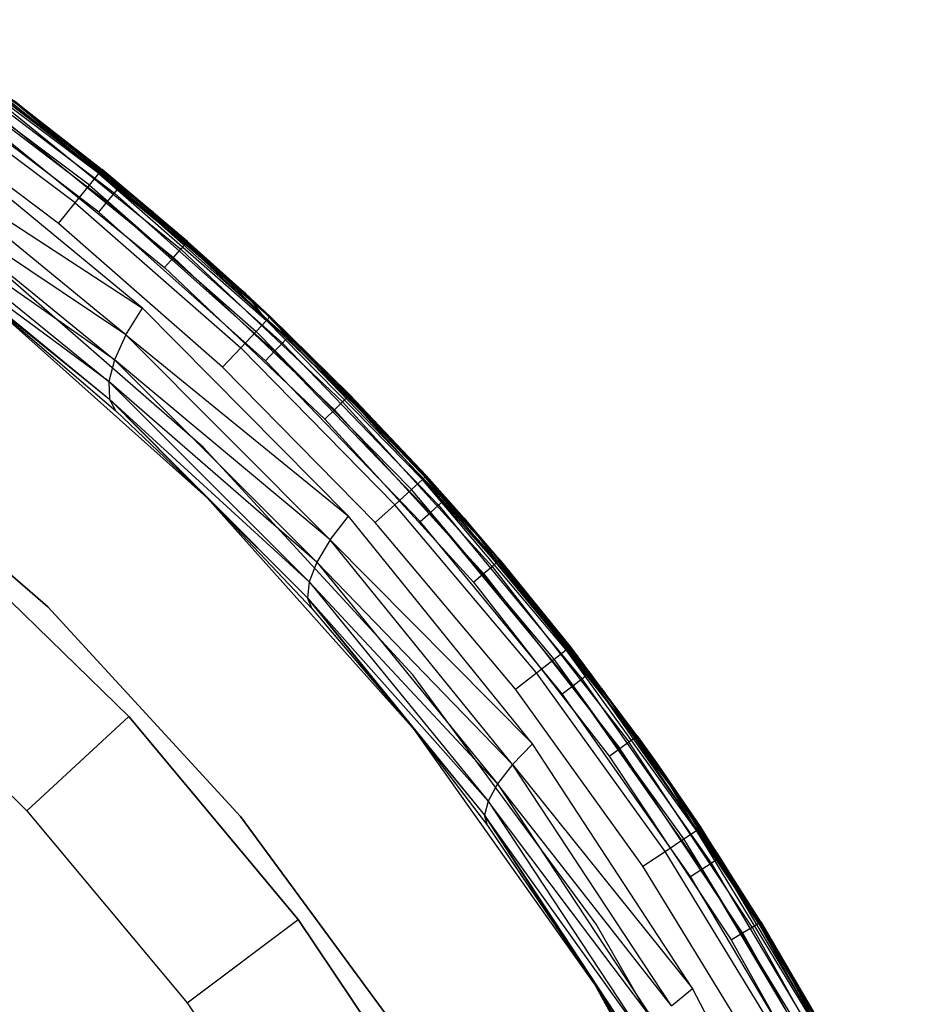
# Model space of a CAD drawing. Extents: x -4.25 to 4.25, y -4.25 to 4.25.
# Tile 34 of 34: x 2.56 to 3.85, y 2.1 to 3.52. Entities that reach past the tile are written whole.
import ezdxf

# ---------------------------------------------------------------- set-up
doc = ezdxf.new("R2010")
doc.units = 0
doc.header["$LTSCALE"] = 2.54
doc.layers.get('0').update_dxf_attribs({"color": 13, "linetype": 'CONTINUOUS'})

# ---------------------------------------------------------------- blocks, each defined once
blk = doc.blocks.new('VIS_Z_O_ENIE_2_STL_2')
at = {"color": 0}
for p, q in [((2.572, 3.3834, -10.9732), (2.385, 3.5177, -10.8699)), ((2.572, 3.3834, -10.9732), (2.385, 3.5177, -10.8699)), ((2.6723, 3.2958, -2.4617), (2.4154, 3.4885, -2.4617)), ((2.6723, 3.2958, -2.4617), (2.4154, 3.4885, -2.4617)), ((2.6587, 3.279, -2.4293), (2.4031, 3.4707, -2.4293)), ((2.6587, 3.279, -2.4293), (2.4031, 3.4707, -2.4293)), ((2.4367, 3.4642, -6.0146), (2.6947, 3.2675, -6.0146)), ((2.4367, 3.4642, -6.0146), (2.6947, 3.2675, -6.0146)), ((2.572, 3.3834, -6.05), (2.4429, 3.4731, -6.0309)), ((2.4429, 3.4731, -6.0309), (2.7016, 3.2759, -6.0309)), ((2.572, 3.3834, -6.05), (2.4429, 3.4731, -6.0309)), ((2.4429, 3.4731, -6.0309), (2.7016, 3.2759, -6.0309)), ((2.4451, 3.4762, -6.05), (2.572, 3.3834, -10.9732)), ((2.4451, 3.4762, -6.05), (2.572, 3.3834, -10.9732)), ((2.4451, 3.4762, -6.05), (2.572, 3.3834, -6.05)), ((2.4451, 3.4762, -6.05), (2.572, 3.3834, -6.05)), ((2.4625, 3.4639, -6), (2.8056, 3.1923, -6)), ((2.8056, 3.1923, -5.3), (2.4625, 3.4639, -5.3)), ((2.4625, 3.4639, -6), (2.8056, 3.1923, -6)), ((2.8056, 3.1923, -5.3), (2.4625, 3.4639, -5.3)), ((2.4273, 3.451, -6.0038), (2.6844, 3.255, -6.0038)), ((2.4273, 3.451, -6.0038), (2.6844, 3.255, -6.0038)), ((2.6383, 3.2538, -2.4076), (2.3846, 3.444, -2.4076)), ((2.6383, 3.2538, -2.4076), (2.3846, 3.444, -2.4076)), ((2.6722, 3.2403, -6), (2.4163, 3.4353, -6)), ((2.6722, 3.2403, -6), (2.4163, 3.4353, -6)), ((2.6142, 3.2241, -2.4), (2.3628, 3.4125, -2.4)), ((2.6142, 3.2241, -2.4), (2.3628, 3.4125, -2.4)), ((2.535, 3.4121, -2.5), (2.6771, 3.3017, -2.5)), ((2.6723, 3.2958, -2.4617), (2.535, 3.4121, -2.5)), ((2.6723, 3.2958, -2.4617), (2.535, 3.4121, -2.5)), ((2.535, 3.4121, -2.5), (2.6771, 3.3017, -2.5)), ((2.548, 3.3976, -5.2691), (2.7977, 3.1952, -5.2691)), ((2.548, 3.3976, -5.2691), (2.7977, 3.1952, -5.2691)), ((2.8002, 3.1981, -5.25), (2.5503, 3.4007, -5.25)), ((2.5503, 3.4007, -5.25), (2.6771, 3.3017, -2.5)), ((2.5503, 3.4007, -5.25), (2.6771, 3.3017, -2.5)), ((2.8002, 3.1981, -5.25), (2.5503, 3.4007, -5.25)), ((2.5415, 3.389, -5.2854), (2.7905, 3.187, -5.2854)), ((2.5415, 3.389, -5.2854), (2.7905, 3.187, -5.2854)), ((2.572, 3.3834, -6.05), (2.572, 3.3834, -10.9732)), ((2.572, 3.3834, -6.05), (2.572, 3.3834, -10.9732)), ((2.572, 3.3834, -6.05), (2.7514, 3.2392, -11.0724)), ((2.7514, 3.2392, -11.0724), (2.572, 3.3834, -10.9732)), ((2.572, 3.3834, -6.05), (2.7514, 3.2392, -11.0724)), ((2.572, 3.3834, -6.05), (2.704, 3.2788, -6.05)), ((2.7514, 3.2392, -11.0724), (2.572, 3.3834, -10.9732)), ((2.572, 3.3834, -6.05), (2.704, 3.2788, -6.05)), ((2.572, 3.3834, -6.05), (2.7016, 3.2759, -6.0309)), ((2.572, 3.3834, -6.05), (2.7016, 3.2759, -6.0309)), ((2.7351, 3.1017, -11.0634), (2.4093, 3.3704, -10.8833)), ((2.7351, 3.1017, -11.0634), (2.4093, 3.3704, -10.8833)), ((2.5318, 3.376, -5.2962), (2.7798, 3.1748, -5.2962)), ((2.5318, 3.376, -5.2962), (2.7798, 3.1748, -5.2962)), ((2.5203, 3.3607, -5.3), (2.7672, 3.1604, -5.3)), ((2.5203, 3.3607, -5.3), (2.7672, 3.1604, -5.3)), ((2.7113, 3.0634, -11.0433), (2.3883, 3.328, -10.8643)), ((2.3883, 3.328, -10.8643), (2.7351, 3.1017, -11.0634)), ((2.3883, 3.328, -10.8643), (2.7351, 3.1017, -11.0634)), ((2.7113, 3.0634, -11.0433), (2.3883, 3.328, -10.8643)), ((2.6587, 3.279, -2.4293), (2.6723, 3.2958, -2.4617)), ((2.6587, 3.279, -2.4293), (2.6723, 3.2958, -2.4617)), ((2.6771, 3.3017, -2.5), (2.6723, 3.2958, -2.4617)), ((2.6771, 3.3017, -2.5), (2.6723, 3.2958, -2.4617)), ((2.6723, 3.2958, -2.4617), (2.8833, 3.1233, -2.5)), ((2.6723, 3.2958, -2.4617), (2.8833, 3.1233, -2.5)), ((2.6723, 3.2958, -2.4617), (2.914, 3.0843, -2.4617)), ((2.6723, 3.2958, -2.4617), (2.914, 3.0843, -2.4617)), ((2.8002, 3.1981, -5.25), (2.6771, 3.3017, -2.5)), ((2.6771, 3.3017, -2.5), (2.8833, 3.1233, -2.5)), ((2.8002, 3.1981, -5.25), (2.6771, 3.3017, -2.5)), ((2.6771, 3.3017, -2.5), (2.8833, 3.1233, -2.5)), ((2.375, 3.2884, -10.8351), (2.6948, 3.0274, -11.0137)), ((2.7113, 3.0634, -11.0433), (2.375, 3.2884, -10.8351)), ((2.7113, 3.0634, -11.0433), (2.375, 3.2884, -10.8351)), ((2.375, 3.2884, -10.8351), (2.6948, 3.0274, -11.0137)), ((2.6383, 3.2538, -2.4076), (2.6587, 3.279, -2.4293)), ((2.6383, 3.2538, -2.4076), (2.6587, 3.279, -2.4293)), ((2.6587, 3.279, -2.4293), (2.8991, 3.0685, -2.4293)), ((2.6587, 3.279, -2.4293), (2.8991, 3.0685, -2.4293)), ((2.704, 3.2788, -6.05), (2.7016, 3.2759, -6.0309)), ((2.704, 3.2788, -6.05), (2.7016, 3.2759, -6.0309)), ((2.704, 3.2788, -6.05), (2.7514, 3.2392, -11.0724)), ((2.704, 3.2788, -6.05), (2.7514, 3.2392, -11.0724)), ((2.704, 3.2788, -6.05), (2.9227, 3.0855, -11.1672)), ((2.704, 3.2788, -6.05), (2.9227, 3.0855, -6.05)), ((2.704, 3.2788, -6.05), (2.9227, 3.0855, -11.1672)), ((2.704, 3.2788, -6.05), (2.9227, 3.0855, -6.05)), ((2.6844, 3.255, -6.0038), (2.6947, 3.2675, -6.0146)), ((2.6844, 3.255, -6.0038), (2.6947, 3.2675, -6.0146)), ((2.6947, 3.2675, -6.0146), (2.7016, 3.2759, -6.0309)), ((2.6947, 3.2675, -6.0146), (2.7016, 3.2759, -6.0309)), ((2.6947, 3.2675, -6.0146), (2.9369, 3.0517, -6.0146)), ((2.6947, 3.2675, -6.0146), (2.9369, 3.0517, -6.0146)), ((2.9227, 3.0855, -6.05), (2.7016, 3.2759, -6.0309)), ((2.7016, 3.2759, -6.0309), (2.9444, 3.0595, -6.0309)), ((2.9227, 3.0855, -6.05), (2.7016, 3.2759, -6.0309)), ((2.7016, 3.2759, -6.0309), (2.9444, 3.0595, -6.0309)), ((2.3702, 3.2541, -10.7977), (2.6867, 2.996, -10.9764)), ((2.6948, 3.0274, -11.0137), (2.3702, 3.2541, -10.7977)), ((2.6948, 3.0274, -11.0137), (2.3702, 3.2541, -10.7977)), ((2.3702, 3.2541, -10.7977), (2.6867, 2.996, -10.9764)), ((2.6142, 3.2241, -2.4), (2.6383, 3.2538, -2.4076)), ((2.6142, 3.2241, -2.4), (2.6383, 3.2538, -2.4076)), ((2.6383, 3.2538, -2.4076), (2.8768, 3.0449, -2.4076)), ((2.6383, 3.2538, -2.4076), (2.8768, 3.0449, -2.4076)), ((2.6722, 3.2403, -6), (2.6844, 3.255, -6.0038)), ((2.6722, 3.2403, -6), (2.6844, 3.255, -6.0038)), ((2.6844, 3.255, -6.0038), (2.9257, 3.04, -6.0038)), ((2.6844, 3.255, -6.0038), (2.9257, 3.04, -6.0038)), ((2.9124, 3.0262, -6), (2.6722, 3.2403, -6)), ((2.9124, 3.0262, -6), (2.6722, 3.2403, -6)), ((2.9227, 3.0855, -11.1672), (2.7514, 3.2392, -11.0724)), ((2.9227, 3.0855, -11.1672), (2.7514, 3.2392, -11.0724)), ((2.3742, 3.2273, -10.7545), (2.6875, 2.971, -10.9338)), ((2.6867, 2.996, -10.9764), (2.3742, 3.2273, -10.7545)), ((2.6867, 2.996, -10.9764), (2.3742, 3.2273, -10.7545)), ((2.3742, 3.2273, -10.7545), (2.6875, 2.971, -10.9338)), ((2.8505, 3.0171, -2.4), (2.6142, 3.2241, -2.4)), ((2.8505, 3.0171, -2.4), (2.6142, 3.2241, -2.4)), ((2.8228, 2.9017, -5.3), (2.4865, 3.1946, -5.3)), ((2.8228, 2.9017, -2.6), (2.4865, 3.1946, -2.6)), ((2.8228, 2.9017, -5.3), (2.4865, 3.1946, -5.3)), ((2.8228, 2.9017, -2.6), (2.4865, 3.1946, -2.6)), ((2.7905, 3.187, -5.2854), (2.7977, 3.1952, -5.2691)), ((2.7905, 3.187, -5.2854), (2.7977, 3.1952, -5.2691)), ((2.7977, 3.1952, -5.2691), (2.8002, 3.1981, -5.25)), ((2.7977, 3.1952, -5.2691), (2.8002, 3.1981, -5.25)), ((2.8833, 3.1233, -5.25), (2.7977, 3.1952, -5.2691)), ((2.8833, 3.1233, -5.25), (2.7977, 3.1952, -5.2691)), ((3.0313, 2.9745, -5.2691), (2.7977, 3.1952, -5.2691)), ((3.0313, 2.9745, -5.2691), (2.7977, 3.1952, -5.2691)), ((2.8833, 3.1233, -5.25), (2.8002, 3.1981, -5.25)), ((2.8002, 3.1981, -5.25), (2.8833, 3.1233, -2.5)), ((2.8002, 3.1981, -5.25), (2.8833, 3.1233, -2.5)), ((2.8833, 3.1233, -5.25), (2.8002, 3.1981, -5.25)), ((2.7798, 3.1748, -5.2962), (2.7905, 3.187, -5.2854)), ((2.7798, 3.1748, -5.2962), (2.7905, 3.187, -5.2854)), ((3.0236, 2.9669, -5.2854), (2.7905, 3.187, -5.2854)), ((3.0236, 2.9669, -5.2854), (2.7905, 3.187, -5.2854)), ((2.8056, 3.1923, -6), (3.119, 2.8869, -6)), ((3.119, 2.8869, -5.3), (2.8056, 3.1923, -5.3)), ((2.8056, 3.1923, -6), (3.119, 2.8869, -6)), ((2.8056, 3.1923, -6), (2.8056, 3.1923, -5.3)), ((3.119, 2.8869, -5.3), (2.8056, 3.1923, -5.3)), ((2.8056, 3.1923, -6), (2.8056, 3.1923, -5.3)), ((2.7672, 3.1604, -5.3), (2.7798, 3.1748, -5.2962)), ((2.7672, 3.1604, -5.3), (2.7798, 3.1748, -5.2962)), ((3.012, 2.9555, -5.2962), (2.7798, 3.1748, -5.2962)), ((3.012, 2.9555, -5.2962), (2.7798, 3.1748, -5.2962)), ((2.7672, 3.1604, -5.3), (2.9983, 2.9421, -5.3)), ((2.7672, 3.1604, -5.3), (2.9983, 2.9421, -5.3)), ((2.4935, 3.1277, -10.7702), (2.697, 2.954, -10.8884)), ((2.4935, 3.1277, -10.7702), (2.697, 2.954, -10.8884)), ((2.4935, 3.1277, -10.7702), (2.6875, 2.971, -10.9338)), ((2.4935, 3.1277, -10.7702), (2.6875, 2.971, -10.9338)), ((2.494, 3.1273, -6), (2.697, 2.954, -10.8884)), ((2.8284, 2.8284, -6), (2.494, 3.1273, -6)), ((2.494, 3.1273, -6), (2.697, 2.954, -10.8884)), ((2.8284, 2.8284, -6), (2.494, 3.1273, -6)), ((3.034, 2.9771, -5.25), (2.8833, 3.1233, -5.25)), ((2.8833, 3.1233, -5.25), (2.8833, 3.1233, -2.5)), ((2.8833, 3.1233, -2.5), (3.034, 2.9771, -5.25)), ((2.8833, 3.1233, -5.25), (2.8833, 3.1233, -2.5)), ((2.8833, 3.1233, -2.5), (3.034, 2.9771, -5.25)), ((2.8833, 3.1233, -2.5), (2.9192, 3.0898, -2.5)), ((2.8833, 3.1233, -2.5), (2.9192, 3.0898, -2.5)), ((2.8833, 3.1233, -2.5), (2.914, 3.0843, -2.4617)), ((2.8833, 3.1233, -2.5), (2.914, 3.0843, -2.4617)), ((3.034, 2.9771, -5.25), (2.8833, 3.1233, -5.25)), ((3.0313, 2.9745, -5.2691), (2.8833, 3.1233, -5.25)), ((3.0313, 2.9745, -5.2691), (2.8833, 3.1233, -5.25)), ((2.7113, 3.0634, -11.0433), (2.7351, 3.1017, -11.0634)), ((2.7113, 3.0634, -11.0433), (2.7351, 3.1017, -11.0634)), ((3.0321, 2.8019, -11.2276), (2.7351, 3.1017, -11.0634)), ((3.0321, 2.8019, -11.2276), (2.7351, 3.1017, -11.0634)), ((2.8991, 3.0685, -2.4293), (2.914, 3.0843, -2.4617)), ((2.8991, 3.0685, -2.4293), (2.914, 3.0843, -2.4617)), ((2.914, 3.0843, -2.4617), (2.9192, 3.0898, -2.5)), ((2.914, 3.0843, -2.4617), (2.9192, 3.0898, -2.5)), ((3.1389, 2.8551, -2.4617), (2.914, 3.0843, -2.4617)), ((3.1389, 2.8551, -2.4617), (2.914, 3.0843, -2.4617)), ((3.034, 2.9771, -5.25), (2.9192, 3.0898, -2.5)), ((2.9192, 3.0898, -2.5), (3.1445, 2.8602, -2.5)), ((3.034, 2.9771, -5.25), (2.9192, 3.0898, -2.5)), ((2.9192, 3.0898, -2.5), (3.1445, 2.8602, -2.5)), ((2.9227, 3.0855, -6.05), (2.9227, 3.0855, -11.1672)), ((2.9227, 3.0855, -6.05), (2.9227, 3.0855, -11.1672)), ((2.9227, 3.0855, -6.05), (2.9471, 3.0622, -6.05)), ((2.9471, 3.0622, -6.05), (2.9227, 3.0855, -11.1672)), ((2.9471, 3.0622, -6.05), (2.9227, 3.0855, -11.1672)), ((3.0855, 2.9227, -11.2572), (2.9227, 3.0855, -11.1672)), ((3.0855, 2.9227, -11.2572), (2.9227, 3.0855, -11.1672)), ((2.9227, 3.0855, -6.05), (2.9471, 3.0622, -6.05)), ((2.9227, 3.0855, -6.05), (2.9444, 3.0595, -6.0309)), ((2.9227, 3.0855, -6.05), (2.9444, 3.0595, -6.0309)), ((2.8768, 3.0449, -2.4076), (2.8991, 3.0685, -2.4293)), ((2.8768, 3.0449, -2.4076), (2.8991, 3.0685, -2.4293)), ((3.1228, 2.8405, -2.4293), (2.8991, 3.0685, -2.4293)), ((3.1228, 2.8405, -2.4293), (2.8991, 3.0685, -2.4293)), ((2.7113, 3.0634, -11.0433), (2.6948, 3.0274, -11.0137)), ((2.7113, 3.0634, -11.0433), (2.6948, 3.0274, -11.0137)), ((3.0057, 2.7678, -11.2065), (2.7113, 3.0634, -11.0433)), ((2.7113, 3.0634, -11.0433), (3.0321, 2.8019, -11.2276)), ((2.7113, 3.0634, -11.0433), (3.0321, 2.8019, -11.2276)), ((3.0057, 2.7678, -11.2065), (2.7113, 3.0634, -11.0433)), ((2.9257, 3.04, -6.0038), (2.9369, 3.0517, -6.0146)), ((2.9257, 3.04, -6.0038), (2.9369, 3.0517, -6.0146)), ((2.9369, 3.0517, -6.0146), (2.9444, 3.0595, -6.0309)), ((2.9369, 3.0517, -6.0146), (2.9444, 3.0595, -6.0309)), ((2.9369, 3.0517, -6.0146), (3.1619, 2.8179, -6.0146)), ((2.9369, 3.0517, -6.0146), (3.1619, 2.8179, -6.0146)), ((2.9471, 3.0622, -6.05), (2.9444, 3.0595, -6.0309)), ((2.9471, 3.0622, -6.05), (2.9444, 3.0595, -6.0309)), ((2.9444, 3.0595, -6.0309), (3.17, 2.8251, -6.0309)), ((2.9444, 3.0595, -6.0309), (3.17, 2.8251, -6.0309)), ((2.9471, 3.0622, -6.05), (3.0855, 2.9227, -11.2572)), ((2.9471, 3.0622, -6.05), (3.0855, 2.9227, -11.2572)), ((2.9471, 3.0622, -6.05), (3.1729, 2.8276, -6.05)), ((2.9471, 3.0622, -6.05), (3.1729, 2.8276, -6.05)), ((2.8505, 3.0171, -2.4), (2.8768, 3.0449, -2.4076)), ((2.8505, 3.0171, -2.4), (2.8768, 3.0449, -2.4076)), ((3.0988, 2.8187, -2.4076), (2.8768, 3.0449, -2.4076)), ((3.0988, 2.8187, -2.4076), (2.8768, 3.0449, -2.4076)), ((2.9124, 3.0262, -6), (2.9257, 3.04, -6.0038)), ((2.9124, 3.0262, -6), (2.9257, 3.04, -6.0038)), ((2.9257, 3.04, -6.0038), (3.1498, 2.8071, -6.0038)), ((2.9257, 3.04, -6.0038), (3.1498, 2.8071, -6.0038)), ((2.6948, 3.0274, -11.0137), (2.6867, 2.996, -10.9764)), ((2.6948, 3.0274, -11.0137), (2.6867, 2.996, -10.9764)), ((2.6948, 3.0274, -11.0137), (2.9864, 2.7357, -11.1765)), ((3.0057, 2.7678, -11.2065), (2.6948, 3.0274, -11.0137)), ((3.0057, 2.7678, -11.2065), (2.6948, 3.0274, -11.0137)), ((2.6948, 3.0274, -11.0137), (2.9864, 2.7357, -11.1765)), ((3.1355, 2.7944, -6), (2.9124, 3.0262, -6)), ((3.1355, 2.7944, -6), (2.9124, 3.0262, -6)), ((3.0705, 2.7929, -2.4), (2.8505, 3.0171, -2.4)), ((3.0705, 2.7929, -2.4), (2.8505, 3.0171, -2.4)), ((2.6867, 2.996, -10.9764), (2.6875, 2.971, -10.9338)), ((2.6867, 2.996, -10.9764), (2.6875, 2.971, -10.9338)), ((2.6867, 2.996, -10.9764), (2.9754, 2.7074, -11.1394)), ((2.9864, 2.7357, -11.1765), (2.6867, 2.996, -10.9764)), ((2.9864, 2.7357, -11.1765), (2.6867, 2.996, -10.9764)), ((2.6867, 2.996, -10.9764), (2.9754, 2.7074, -11.1394)), ((2.8279, 2.8289, -10.9644), (2.6875, 2.971, -10.9338)), ((2.6875, 2.971, -10.9338), (2.9731, 2.6845, -11.0973)), ((2.697, 2.954, -10.8884), (2.6875, 2.971, -10.9338)), ((2.8279, 2.8289, -10.9644), (2.6875, 2.971, -10.9338)), ((2.697, 2.954, -10.8884), (2.6875, 2.971, -10.9338)), ((2.9754, 2.7074, -11.1394), (2.6875, 2.971, -10.9338)), ((2.9754, 2.7074, -11.1394), (2.6875, 2.971, -10.9338)), ((2.6875, 2.971, -10.9338), (2.9731, 2.6845, -11.0973)), ((3.012, 2.9555, -5.2962), (3.0236, 2.9669, -5.2854)), ((3.012, 2.9555, -5.2962), (3.0236, 2.9669, -5.2854)), ((3.0236, 2.9669, -5.2854), (3.0313, 2.9745, -5.2691)), ((3.0236, 2.9669, -5.2854), (3.0313, 2.9745, -5.2691)), ((3.0236, 2.9669, -5.2854), (3.2393, 2.7297, -5.2854)), ((3.0236, 2.9669, -5.2854), (3.2393, 2.7297, -5.2854)), ((3.034, 2.9771, -5.25), (3.0313, 2.9745, -5.2691)), ((3.034, 2.9771, -5.25), (3.0313, 2.9745, -5.2691)), ((3.0313, 2.9745, -5.2691), (3.2476, 2.7367, -5.2691)), ((3.0313, 2.9745, -5.2691), (3.2476, 2.7367, -5.2691)), ((3.0313, 2.9745, -5.2691), (3.199, 2.7991, -5.25)), ((3.0313, 2.9745, -5.2691), (3.199, 2.7991, -5.25)), ((3.199, 2.7991, -5.25), (3.034, 2.9771, -5.25)), ((3.034, 2.9771, -5.25), (3.1445, 2.8602, -2.5)), ((3.034, 2.9771, -5.25), (3.1445, 2.8602, -2.5)), ((3.199, 2.7991, -5.25), (3.034, 2.9771, -5.25)), ((2.697, 2.954, -10.8884), (2.8284, 2.8284, -6)), ((2.697, 2.954, -10.8884), (2.8284, 2.8284, -6)), ((2.697, 2.954, -10.8884), (2.8279, 2.8289, -10.9644)), ((2.697, 2.954, -10.8884), (2.8279, 2.8289, -10.9644)), ((2.9983, 2.9421, -5.3), (3.012, 2.9555, -5.2962)), ((2.9983, 2.9421, -5.3), (3.012, 2.9555, -5.2962)), ((3.012, 2.9555, -5.2962), (3.2269, 2.7193, -5.2962)), ((3.012, 2.9555, -5.2962), (3.2269, 2.7193, -5.2962)), ((2.5986, 2.6713, -6), (2.289, 2.9409, -6)), ((2.289, 2.9409, -5.3), (2.5986, 2.6713, -5.3)), ((2.289, 2.9409, -5.3), (2.5986, 2.6713, -5.3)), ((2.5986, 2.6713, -6), (2.289, 2.9409, -6)), ((2.9983, 2.9421, -5.3), (3.2122, 2.7069, -5.3)), ((2.9983, 2.9421, -5.3), (3.2122, 2.7069, -5.3)), ((3.1729, 2.8276, -6.05), (3.0855, 2.9227, -11.2572)), ((3.1729, 2.8276, -6.05), (3.0855, 2.9227, -11.2572)), ((3.2392, 2.7514, -11.3422), (3.0855, 2.9227, -11.2572)), ((3.2392, 2.7514, -11.3422), (3.0855, 2.9227, -11.2572)), ((3.1249, 2.5736, -5.3), (2.8228, 2.9017, -5.3)), ((3.1249, 2.5736, -2.6), (2.8228, 2.9017, -2.6)), ((2.8228, 2.9017, -2.6), (2.8228, 2.9017, -5.3)), ((3.1249, 2.5736, -5.3), (2.8228, 2.9017, -5.3)), ((2.8228, 2.9017, -2.6), (2.8228, 2.9017, -5.3)), ((3.1249, 2.5736, -2.6), (2.8228, 2.9017, -2.6)), ((3.119, 2.8869, -6), (3.3993, 2.5509, -6)), ((3.3993, 2.5509, -5.3), (3.119, 2.8869, -5.3)), ((3.119, 2.8869, -6), (3.3993, 2.5509, -6)), ((3.119, 2.8869, -6), (3.119, 2.8869, -5.3)), ((3.3993, 2.5509, -5.3), (3.119, 2.8869, -5.3)), ((3.119, 2.8869, -6), (3.119, 2.8869, -5.3)), ((3.1389, 2.8551, -2.4617), (3.1228, 2.8405, -2.4293)), ((3.1389, 2.8551, -2.4617), (3.1228, 2.8405, -2.4293)), ((3.1389, 2.8551, -2.4617), (3.1445, 2.8602, -2.5)), ((3.1389, 2.8551, -2.4617), (3.1445, 2.8602, -2.5)), ((3.3458, 2.6095, -2.4617), (3.1389, 2.8551, -2.4617)), ((3.3518, 2.6142, -2.5), (3.1389, 2.8551, -2.4617)), ((3.3458, 2.6095, -2.4617), (3.1389, 2.8551, -2.4617)), ((3.3518, 2.6142, -2.5), (3.1389, 2.8551, -2.4617)), ((3.199, 2.7991, -2.5), (3.1389, 2.8551, -2.4617)), ((3.199, 2.7991, -2.5), (3.1389, 2.8551, -2.4617)), ((3.199, 2.7991, -5.25), (3.1445, 2.8602, -2.5)), ((3.1445, 2.8602, -2.5), (3.199, 2.7991, -2.5)), ((3.199, 2.7991, -5.25), (3.1445, 2.8602, -2.5)), ((3.1445, 2.8602, -2.5), (3.199, 2.7991, -2.5)), ((3.1228, 2.8405, -2.4293), (3.0988, 2.8187, -2.4076)), ((3.1228, 2.8405, -2.4293), (3.0988, 2.8187, -2.4076)), ((3.3287, 2.5962, -2.4293), (3.1228, 2.8405, -2.4293)), ((3.3287, 2.5962, -2.4293), (3.1228, 2.8405, -2.4293)), ((2.8279, 2.8289, -10.9644), (2.8284, 2.8284, -6)), ((2.8279, 2.8289, -10.9644), (2.8284, 2.8284, -6)), ((2.8279, 2.8289, -10.9644), (2.9798, 2.6684, -11.0526)), ((2.9731, 2.6845, -11.0973), (2.8279, 2.8289, -10.9644)), ((2.8279, 2.8289, -10.9644), (2.9798, 2.6684, -11.0526)), ((2.9731, 2.6845, -11.0973), (2.8279, 2.8289, -10.9644)), ((2.8284, 2.8284, -6), (2.9798, 2.6684, -11.0526)), ((3.1273, 2.494, -6), (2.8284, 2.8284, -6)), ((2.8284, 2.8284, -6), (2.9798, 2.6684, -11.0526)), ((3.1273, 2.494, -6), (2.8284, 2.8284, -6)), ((3.1619, 2.8179, -6.0146), (3.17, 2.8251, -6.0309)), ((3.1619, 2.8179, -6.0146), (3.17, 2.8251, -6.0309)), ((3.1729, 2.8276, -6.05), (3.17, 2.8251, -6.0309)), ((3.1729, 2.8276, -6.05), (3.17, 2.8251, -6.0309)), ((3.2392, 2.7514, -6.05), (3.17, 2.8251, -6.0309)), ((3.17, 2.8251, -6.0309), (3.377, 2.5742, -6.0309)), ((3.2392, 2.7514, -6.05), (3.17, 2.8251, -6.0309)), ((3.17, 2.8251, -6.0309), (3.377, 2.5742, -6.0309)), ((3.1729, 2.8276, -6.05), (3.2392, 2.7514, -11.3422)), ((3.1729, 2.8276, -6.05), (3.2392, 2.7514, -11.3422)), ((3.1729, 2.8276, -6.05), (3.2392, 2.7514, -6.05)), ((3.1729, 2.8276, -6.05), (3.2392, 2.7514, -6.05)), ((3.0988, 2.8187, -2.4076), (3.0705, 2.7929, -2.4)), ((3.0988, 2.8187, -2.4076), (3.0705, 2.7929, -2.4)), ((3.3031, 2.5762, -2.4076), (3.0988, 2.8187, -2.4076)), ((3.3031, 2.5762, -2.4076), (3.0988, 2.8187, -2.4076)), ((3.1498, 2.8071, -6.0038), (3.1619, 2.8179, -6.0146)), ((3.1498, 2.8071, -6.0038), (3.1619, 2.8179, -6.0146)), ((3.1619, 2.8179, -6.0146), (3.3683, 2.5676, -6.0146)), ((3.1619, 2.8179, -6.0146), (3.3683, 2.5676, -6.0146)), ((3.0057, 2.7678, -11.2065), (3.0321, 2.8019, -11.2276)), ((3.0057, 2.7678, -11.2065), (3.0321, 2.8019, -11.2276)), ((3.2972, 2.474, -11.3743), (3.0321, 2.8019, -11.2276)), ((3.2972, 2.474, -11.3743), (3.0321, 2.8019, -11.2276)), ((3.1355, 2.7944, -6), (3.1498, 2.8071, -6.0038)), ((3.1355, 2.7944, -6), (3.1498, 2.8071, -6.0038)), ((3.1498, 2.8071, -6.0038), (3.3554, 2.5577, -6.0038)), ((3.1498, 2.8071, -6.0038), (3.3554, 2.5577, -6.0038)), ((3.2505, 2.7391, -5.25), (3.199, 2.7991, -2.5)), ((3.199, 2.7991, -2.5), (3.3518, 2.6142, -2.5)), ((3.2505, 2.7391, -5.25), (3.199, 2.7991, -2.5)), ((3.2505, 2.7391, -5.25), (3.199, 2.7991, -5.25)), ((3.199, 2.7991, -5.25), (3.199, 2.7991, -2.5)), ((3.199, 2.7991, -5.25), (3.199, 2.7991, -2.5)), ((3.199, 2.7991, -2.5), (3.3518, 2.6142, -2.5)), ((3.2505, 2.7391, -5.25), (3.199, 2.7991, -5.25)), ((3.2476, 2.7367, -5.2691), (3.199, 2.7991, -5.25)), ((3.2476, 2.7367, -5.2691), (3.199, 2.7991, -5.25)), ((3.273, 2.5527, -2.4), (3.0705, 2.7929, -2.4)), ((3.273, 2.5527, -2.4), (3.0705, 2.7929, -2.4)), ((3.3402, 2.5461, -6), (3.1355, 2.7944, -6)), ((3.3402, 2.5461, -6), (3.1355, 2.7944, -6)), ((2.7154, 2.5133, -4.2457), (2.4426, 2.7792, -4.2457)), ((2.4426, 2.7792, -2.6457), (2.7154, 2.5133, -2.6457)), ((2.4426, 2.7792, -2.6457), (2.7154, 2.5133, -2.6457)), ((2.7154, 2.5133, -4.2457), (2.4426, 2.7792, -4.2457)), ((3.0057, 2.7678, -11.2065), (2.9864, 2.7357, -11.1765)), ((3.0057, 2.7678, -11.2065), (2.9864, 2.7357, -11.1765)), ((3.2687, 2.4444, -11.3523), (3.0057, 2.7678, -11.2065)), ((3.0057, 2.7678, -11.2065), (3.2972, 2.474, -11.3743)), ((3.0057, 2.7678, -11.2065), (3.2972, 2.474, -11.3743)), ((3.2687, 2.4444, -11.3523), (3.0057, 2.7678, -11.2065)), ((3.2392, 2.7514, -6.05), (3.2392, 2.7514, -11.3422)), ((3.2392, 2.7514, -6.05), (3.2392, 2.7514, -11.3422)), ((3.2392, 2.7514, -6.05), (3.38, 2.5765, -6.05)), ((3.3834, 2.572, -11.4219), (3.2392, 2.7514, -11.3422)), ((3.3834, 2.572, -11.4219), (3.2392, 2.7514, -11.3422)), ((3.377, 2.5742, -6.0309), (3.2392, 2.7514, -6.05)), ((3.2392, 2.7514, -6.05), (3.38, 2.5765, -6.05)), ((3.377, 2.5742, -6.0309), (3.2392, 2.7514, -6.05)), ((3.2505, 2.7391, -5.25), (3.2476, 2.7367, -5.2691)), ((3.2505, 2.7391, -5.25), (3.2476, 2.7367, -5.2691)), ((3.4483, 2.4855, -5.25), (3.2505, 2.7391, -5.25)), ((3.2505, 2.7391, -5.25), (3.3518, 2.6142, -2.5)), ((3.2505, 2.7391, -5.25), (3.3518, 2.6142, -2.5)), ((3.4483, 2.4855, -5.25), (3.2505, 2.7391, -5.25)), ((2.9864, 2.7357, -11.1765), (2.9754, 2.7074, -11.1394)), ((2.9864, 2.7357, -11.1765), (2.9754, 2.7074, -11.1394)), ((2.9864, 2.7357, -11.1765), (3.247, 2.4163, -11.322)), ((3.2687, 2.4444, -11.3523), (2.9864, 2.7357, -11.1765)), ((3.2687, 2.4444, -11.3523), (2.9864, 2.7357, -11.1765)), ((2.9864, 2.7357, -11.1765), (3.247, 2.4163, -11.322)), ((3.2269, 2.7193, -5.2962), (3.2393, 2.7297, -5.2854)), ((3.2269, 2.7193, -5.2962), (3.2393, 2.7297, -5.2854)), ((3.2393, 2.7297, -5.2854), (3.2476, 2.7367, -5.2691)), ((3.2393, 2.7297, -5.2854), (3.2476, 2.7367, -5.2691)), ((3.2393, 2.7297, -5.2854), (3.4365, 2.4769, -5.2854)), ((3.2393, 2.7297, -5.2854), (3.4365, 2.4769, -5.2854)), ((3.2476, 2.7367, -5.2691), (3.4452, 2.4832, -5.2691)), ((3.2476, 2.7367, -5.2691), (3.4452, 2.4832, -5.2691)), ((3.2122, 2.7069, -5.3), (3.2269, 2.7193, -5.2962)), ((3.2122, 2.7069, -5.3), (3.2269, 2.7193, -5.2962)), ((3.2269, 2.7193, -5.2962), (3.4233, 2.4674, -5.2962)), ((3.2269, 2.7193, -5.2962), (3.4233, 2.4674, -5.2962)), ((2.9754, 2.7074, -11.1394), (2.9731, 2.6845, -11.0973)), ((2.9754, 2.7074, -11.1394), (2.9731, 2.6845, -11.0973)), ((2.9754, 2.7074, -11.1394), (3.2333, 2.3914, -11.285)), ((3.247, 2.4163, -11.322), (2.9754, 2.7074, -11.1394)), ((3.247, 2.4163, -11.322), (2.9754, 2.7074, -11.1394)), ((2.9754, 2.7074, -11.1394), (3.2333, 2.3914, -11.285)), ((3.2122, 2.7069, -5.3), (3.4078, 2.4562, -5.3)), ((3.2122, 2.7069, -5.3), (3.4078, 2.4562, -5.3)), ((3.1269, 2.4945, -11.138), (2.9731, 2.6845, -11.0973)), ((2.9731, 2.6845, -11.0973), (3.2283, 2.371, -11.2433)), ((3.1269, 2.4945, -11.138), (2.9731, 2.6845, -11.0973)), ((2.9798, 2.6684, -11.0526), (2.9731, 2.6845, -11.0973)), ((2.9798, 2.6684, -11.0526), (2.9731, 2.6845, -11.0973)), ((3.2333, 2.3914, -11.285), (2.9731, 2.6845, -11.0973)), ((3.2333, 2.3914, -11.285), (2.9731, 2.6845, -11.0973)), ((2.9731, 2.6845, -11.0973), (3.2283, 2.371, -11.2433)), ((2.8767, 2.3692, -6), (2.5986, 2.6713, -6)), ((2.5986, 2.6713, -5.3), (2.8767, 2.3692, -5.3)), ((2.5986, 2.6713, -5.3), (2.8767, 2.3692, -5.3)), ((2.5986, 2.6713, -5.3), (2.5986, 2.6713, -6)), ((2.8767, 2.3692, -6), (2.5986, 2.6713, -6)), ((2.5986, 2.6713, -5.3), (2.5986, 2.6713, -6)), ((2.9798, 2.6684, -11.0526), (3.1273, 2.494, -6)), ((2.9798, 2.6684, -11.0526), (3.1273, 2.494, -6)), ((2.9798, 2.6684, -11.0526), (3.1269, 2.4945, -11.138)), ((2.9798, 2.6684, -11.0526), (3.1269, 2.4945, -11.138)), ((2.3105, 2.629, -4.4457), (2.5686, 2.3775, -4.4457)), ((2.3105, 2.629, -4.4457), (2.5686, 2.3775, -4.4457)), ((3.3518, 2.6142, -2.5), (3.3458, 2.6095, -2.4617)), ((3.3518, 2.6142, -2.5), (3.3458, 2.6095, -2.4617)), ((3.4483, 2.4855, -5.25), (3.3518, 2.6142, -2.5)), ((3.3518, 2.6142, -2.5), (3.4784, 2.4433, -2.5)), ((3.4483, 2.4855, -5.25), (3.3518, 2.6142, -2.5)), ((3.3518, 2.6142, -2.5), (3.4784, 2.4433, -2.5)), ((3.3287, 2.5962, -2.4293), (3.3458, 2.6095, -2.4617)), ((3.3287, 2.5962, -2.4293), (3.3458, 2.6095, -2.4617)), ((3.5336, 2.349, -2.4617), (3.3458, 2.6095, -2.4617)), ((3.4784, 2.4433, -2.5), (3.3458, 2.6095, -2.4617)), ((3.5336, 2.349, -2.4617), (3.3458, 2.6095, -2.4617)), ((3.4784, 2.4433, -2.5), (3.3458, 2.6095, -2.4617)), ((3.3031, 2.5762, -2.4076), (3.3287, 2.5962, -2.4293)), ((3.3031, 2.5762, -2.4076), (3.3287, 2.5962, -2.4293)), ((3.5155, 2.337, -2.4293), (3.3287, 2.5962, -2.4293)), ((3.5155, 2.337, -2.4293), (3.3287, 2.5962, -2.4293)), ((3.3891, 2.2142, -5.3), (3.1249, 2.5736, -5.3)), ((3.3891, 2.2142, -2.6), (3.1249, 2.5736, -2.6)), ((3.1249, 2.5736, -2.6), (3.1249, 2.5736, -5.3)), ((3.3891, 2.2142, -5.3), (3.1249, 2.5736, -5.3)), ((3.1249, 2.5736, -2.6), (3.1249, 2.5736, -5.3)), ((3.3891, 2.2142, -2.6), (3.1249, 2.5736, -2.6)), ((3.273, 2.5527, -2.4), (3.3031, 2.5762, -2.4076)), ((3.273, 2.5527, -2.4), (3.3031, 2.5762, -2.4076)), ((3.4885, 2.319, -2.4076), (3.3031, 2.5762, -2.4076)), ((3.4885, 2.319, -2.4076), (3.3031, 2.5762, -2.4076)), ((3.3683, 2.5676, -6.0146), (3.377, 2.5742, -6.0309)), ((3.3683, 2.5676, -6.0146), (3.377, 2.5742, -6.0309)), ((3.38, 2.5765, -6.05), (3.377, 2.5742, -6.0309)), ((3.38, 2.5765, -6.05), (3.377, 2.5742, -6.0309)), ((3.5177, 2.385, -6.05), (3.377, 2.5742, -6.0309)), ((3.377, 2.5742, -6.0309), (3.5641, 2.3081, -6.0309)), ((3.5177, 2.385, -6.05), (3.377, 2.5742, -6.0309)), ((3.377, 2.5742, -6.0309), (3.5641, 2.3081, -6.0309)), ((3.38, 2.5765, -6.05), (3.3834, 2.572, -11.4219)), ((3.38, 2.5765, -6.05), (3.3834, 2.572, -11.4219)), ((3.38, 2.5765, -6.05), (3.5177, 2.385, -6.05)), ((3.38, 2.5765, -6.05), (3.5177, 2.385, -6.05)), ((3.5177, 2.385, -11.4962), (3.3834, 2.572, -11.4219)), ((3.5177, 2.385, -11.4962), (3.3834, 2.572, -11.4219)), ((3.3402, 2.5461, -6), (3.3554, 2.5577, -6.0038)), ((3.3402, 2.5461, -6), (3.3554, 2.5577, -6.0038)), ((3.3554, 2.5577, -6.0038), (3.3683, 2.5676, -6.0146)), ((3.3554, 2.5577, -6.0038), (3.3683, 2.5676, -6.0146)), ((3.3554, 2.5577, -6.0038), (3.5414, 2.2934, -6.0038)), ((3.3554, 2.5577, -6.0038), (3.5414, 2.2934, -6.0038)), ((3.3683, 2.5676, -6.0146), (3.555, 2.3022, -6.0146)), ((3.3683, 2.5676, -6.0146), (3.555, 2.3022, -6.0146)), ((3.4566, 2.2978, -2.4), (3.273, 2.5527, -2.4)), ((3.4566, 2.2978, -2.4), (3.273, 2.5527, -2.4)), ((3.5253, 2.283, -6), (3.3402, 2.5461, -6)), ((3.5253, 2.283, -6), (3.3402, 2.5461, -6)), ((3.3993, 2.5509, -6), (3.6436, 2.1879, -6)), ((3.6436, 2.1879, -5.3), (3.3993, 2.5509, -5.3)), ((3.3993, 2.5509, -6), (3.6436, 2.1879, -6)), ((3.3993, 2.5509, -6), (3.3993, 2.5509, -5.3)), ((3.6436, 2.1879, -5.3), (3.3993, 2.5509, -5.3)), ((3.3993, 2.5509, -6), (3.3993, 2.5509, -5.3)), ((2.5686, 2.3775, -4.4457), (2.7154, 2.5133, -4.2457)), ((2.5686, 2.3775, -4.4457), (2.7154, 2.5133, -4.2457)), ((2.9594, 2.2208, -4.2457), (2.7154, 2.5133, -4.2457)), ((2.7154, 2.5133, -4.2457), (2.7154, 2.5133, -2.6457)), ((2.7154, 2.5133, -2.6457), (2.9594, 2.2208, -2.6457)), ((2.7154, 2.5133, -4.2457), (2.7154, 2.5133, -2.6457)), ((2.7154, 2.5133, -2.6457), (2.9594, 2.2208, -2.6457)), ((2.9594, 2.2208, -4.2457), (2.7154, 2.5133, -4.2457)), ((3.1269, 2.4945, -11.138), (3.1273, 2.494, -6)), ((3.1269, 2.4945, -11.138), (3.1273, 2.494, -6)), ((3.1269, 2.4945, -11.138), (3.2324, 2.3562, -11.1992)), ((3.1269, 2.4945, -11.138), (3.2324, 2.3562, -11.1992)), ((3.1269, 2.4945, -11.138), (3.2283, 2.371, -11.2433)), ((3.1269, 2.4945, -11.138), (3.2283, 2.371, -11.2433)), ((3.1273, 2.494, -6), (3.2324, 2.3562, -11.1992)), ((3.3869, 2.1281, -6), (3.1273, 2.494, -6)), ((3.1273, 2.494, -6), (3.2324, 2.3562, -11.1992)), ((3.3869, 2.1281, -6), (3.1273, 2.494, -6)), ((3.4452, 2.4832, -5.2691), (3.4483, 2.4855, -5.25)), ((3.4452, 2.4832, -5.2691), (3.4483, 2.4855, -5.25)), ((3.4784, 2.4433, -5.25), (3.4483, 2.4855, -5.25)), ((3.4483, 2.4855, -5.25), (3.4784, 2.4433, -2.5)), ((3.4483, 2.4855, -5.25), (3.4784, 2.4433, -2.5)), ((3.4784, 2.4433, -5.25), (3.4483, 2.4855, -5.25)), ((3.2687, 2.4444, -11.3523), (3.2972, 2.474, -11.3743)), ((3.2687, 2.4444, -11.3523), (3.2972, 2.474, -11.3743)), ((3.528, 2.1216, -11.5019), (3.2972, 2.474, -11.3743)), ((3.528, 2.1216, -11.5019), (3.2972, 2.474, -11.3743)), ((3.4233, 2.4674, -5.2962), (3.4365, 2.4769, -5.2854)), ((3.4233, 2.4674, -5.2962), (3.4365, 2.4769, -5.2854)), ((3.4365, 2.4769, -5.2854), (3.4452, 2.4832, -5.2691)), ((3.4365, 2.4769, -5.2854), (3.4452, 2.4832, -5.2691)), ((3.6139, 2.2099, -5.2854), (3.4365, 2.4769, -5.2854)), ((3.6139, 2.2099, -5.2854), (3.4365, 2.4769, -5.2854)), ((3.4784, 2.4433, -5.25), (3.4452, 2.4832, -5.2691)), ((3.4784, 2.4433, -5.25), (3.4452, 2.4832, -5.2691)), ((3.6232, 2.2156, -5.2691), (3.4452, 2.4832, -5.2691)), ((3.6232, 2.2156, -5.2691), (3.4452, 2.4832, -5.2691)), ((3.4078, 2.4562, -5.3), (3.4233, 2.4674, -5.2962)), ((3.4078, 2.4562, -5.3), (3.4233, 2.4674, -5.2962)), ((3.4078, 2.4562, -5.3), (3.5838, 2.1915, -5.3)), ((3.4078, 2.4562, -5.3), (3.5838, 2.1915, -5.3)), ((3.6001, 2.2015, -5.2962), (3.4233, 2.4674, -5.2962)), ((3.6001, 2.2015, -5.2962), (3.4233, 2.4674, -5.2962)), ((3.2687, 2.4444, -11.3523), (3.247, 2.4163, -11.322)), ((3.2687, 2.4444, -11.3523), (3.247, 2.4163, -11.322)), ((3.4976, 2.0965, -11.4792), (3.2687, 2.4444, -11.3523)), ((3.2687, 2.4444, -11.3523), (3.528, 2.1216, -11.5019)), ((3.2687, 2.4444, -11.3523), (3.528, 2.1216, -11.5019)), ((3.4976, 2.0965, -11.4792), (3.2687, 2.4444, -11.3523)), ((3.6264, 2.2176, -5.25), (3.4784, 2.4433, -5.25)), ((3.4784, 2.4433, -5.25), (3.5399, 2.3532, -2.5)), ((3.4784, 2.4433, -5.25), (3.5399, 2.3532, -2.5)), ((3.4784, 2.4433, -5.25), (3.4784, 2.4433, -2.5)), ((3.4784, 2.4433, -2.5), (3.5399, 2.3532, -2.5)), ((3.4784, 2.4433, -5.25), (3.4784, 2.4433, -2.5)), ((3.4784, 2.4433, -2.5), (3.5399, 2.3532, -2.5)), ((3.4784, 2.4433, -2.5), (3.5336, 2.349, -2.4617)), ((3.4784, 2.4433, -2.5), (3.5336, 2.349, -2.4617)), ((3.6264, 2.2176, -5.25), (3.4784, 2.4433, -5.25)), ((3.6232, 2.2156, -5.2691), (3.4784, 2.4433, -5.25)), ((3.6232, 2.2156, -5.2691), (3.4784, 2.4433, -5.25)), ((3.247, 2.4163, -11.322), (3.2333, 2.3914, -11.285)), ((3.247, 2.4163, -11.322), (3.2333, 2.3914, -11.285)), ((3.247, 2.4163, -11.322), (3.4738, 2.0726, -11.4486)), ((3.4976, 2.0965, -11.4792), (3.247, 2.4163, -11.322)), ((3.4976, 2.0965, -11.4792), (3.247, 2.4163, -11.322)), ((3.247, 2.4163, -11.322), (3.4738, 2.0726, -11.4486)), ((3.2333, 2.3914, -11.285), (3.2283, 2.371, -11.2433)), ((3.2333, 2.3914, -11.285), (3.2283, 2.371, -11.2433)), ((3.2333, 2.3914, -11.285), (3.4578, 2.0513, -11.4117)), ((3.4738, 2.0726, -11.4486), (3.2333, 2.3914, -11.285)), ((3.4738, 2.0726, -11.4486), (3.2333, 2.3914, -11.285)), ((3.2333, 2.3914, -11.285), (3.4578, 2.0513, -11.4117)), ((3.5177, 2.385, -6.05), (3.5177, 2.385, -11.4962)), ((3.5177, 2.385, -6.05), (3.5177, 2.385, -11.4962)), ((3.5177, 2.385, -6.05), (3.5673, 2.3102, -6.05)), ((3.5673, 2.3102, -6.05), (3.5177, 2.385, -11.4962)), ((3.5673, 2.3102, -6.05), (3.5177, 2.385, -11.4962)), ((3.6416, 2.1911, -11.5647), (3.5177, 2.385, -11.4962)), ((3.6416, 2.1911, -11.5647), (3.5177, 2.385, -11.4962)), ((3.5177, 2.385, -6.05), (3.5673, 2.3102, -6.05)), ((3.5177, 2.385, -6.05), (3.5641, 2.3081, -6.0309)), ((3.5177, 2.385, -6.05), (3.5641, 2.3081, -6.0309)), ((2.5686, 2.3775, -4.4457), (2.7994, 2.1007, -4.4457)), ((2.5686, 2.3775, -4.4457), (2.7994, 2.1007, -4.4457)), ((3.3866, 2.1286, -11.2888), (3.2283, 2.371, -11.2433)), ((3.2283, 2.371, -11.2433), (3.4505, 2.0337, -11.3704)), ((3.2324, 2.3562, -11.1992), (3.2283, 2.371, -11.2433)), ((3.3866, 2.1286, -11.2888), (3.2283, 2.371, -11.2433)), ((3.2324, 2.3562, -11.1992), (3.2283, 2.371, -11.2433)), ((3.4578, 2.0513, -11.4117), (3.2283, 2.371, -11.2433)), ((3.4578, 2.0513, -11.4117), (3.2283, 2.371, -11.2433)), ((3.2283, 2.371, -11.2433), (3.4505, 2.0337, -11.3704)), ((3.1199, 2.0383, -6), (2.8767, 2.3692, -6)), ((2.8767, 2.3692, -5.3), (3.1199, 2.0383, -5.3)), ((2.8767, 2.3692, -5.3), (3.1199, 2.0383, -5.3)), ((2.8767, 2.3692, -5.3), (2.8767, 2.3692, -6)), ((3.1199, 2.0383, -6), (2.8767, 2.3692, -6)), ((2.8767, 2.3692, -5.3), (2.8767, 2.3692, -6)), ((3.2324, 2.3562, -11.1992), (3.3869, 2.1281, -6)), ((3.2324, 2.3562, -11.1992), (3.3869, 2.1281, -6)), ((3.2324, 2.3562, -11.1992), (3.3866, 2.1286, -11.2888)), ((3.2324, 2.3562, -11.1992), (3.3866, 2.1286, -11.2888)), ((3.5155, 2.337, -2.4293), (3.5336, 2.349, -2.4617)), ((3.5155, 2.337, -2.4293), (3.5336, 2.349, -2.4617)), ((3.5399, 2.3532, -2.5), (3.5336, 2.349, -2.4617)), ((3.5399, 2.3532, -2.5), (3.5336, 2.349, -2.4617)), ((3.7011, 2.075, -2.4617), (3.5336, 2.349, -2.4617)), ((3.7011, 2.075, -2.4617), (3.5336, 2.349, -2.4617)), ((3.6264, 2.2176, -5.25), (3.5399, 2.3532, -2.5)), ((3.5399, 2.3532, -2.5), (3.7077, 2.0787, -2.5)), ((3.6264, 2.2176, -5.25), (3.5399, 2.3532, -2.5)), ((3.5399, 2.3532, -2.5), (3.7077, 2.0787, -2.5)), ((3.4885, 2.319, -2.4076), (3.5155, 2.337, -2.4293)), ((3.4885, 2.319, -2.4076), (3.5155, 2.337, -2.4293)), ((3.6822, 2.0644, -2.4293), (3.5155, 2.337, -2.4293)), ((3.6822, 2.0644, -2.4293), (3.5155, 2.337, -2.4293)), ((3.4566, 2.2978, -2.4), (3.4885, 2.319, -2.4076)), ((3.4566, 2.2978, -2.4), (3.4885, 2.319, -2.4076)), ((3.6539, 2.0486, -2.4076), (3.4885, 2.319, -2.4076)), ((3.6539, 2.0486, -2.4076), (3.4885, 2.319, -2.4076)), ((3.5414, 2.2934, -6.0038), (3.555, 2.3022, -6.0146)), ((3.5414, 2.2934, -6.0038), (3.555, 2.3022, -6.0146)), ((3.555, 2.3022, -6.0146), (3.5641, 2.3081, -6.0309)), ((3.555, 2.3022, -6.0146), (3.5641, 2.3081, -6.0309)), ((3.555, 2.3022, -6.0146), (3.7208, 2.0233, -6.0146)), ((3.555, 2.3022, -6.0146), (3.7208, 2.0233, -6.0146)), ((3.5673, 2.3102, -6.05), (3.5641, 2.3081, -6.0309)), ((3.5673, 2.3102, -6.05), (3.5641, 2.3081, -6.0309)), ((3.5641, 2.3081, -6.0309), (3.7303, 2.0285, -6.0309)), ((3.5641, 2.3081, -6.0309), (3.7303, 2.0285, -6.0309)), ((3.5673, 2.3102, -6.05), (3.6416, 2.1911, -11.5647)), ((3.5673, 2.3102, -6.05), (3.6416, 2.1911, -11.5647)), ((3.5673, 2.3102, -6.05), (3.7337, 2.0303, -6.05)), ((3.5673, 2.3102, -6.05), (3.7337, 2.0303, -6.05)), ((3.6205, 2.0298, -2.4), (3.4566, 2.2978, -2.4)), ((3.6205, 2.0298, -2.4), (3.4566, 2.2978, -2.4)), ((3.5253, 2.283, -6), (3.5414, 2.2934, -6.0038)), ((3.5253, 2.283, -6), (3.5414, 2.2934, -6.0038)), ((3.5414, 2.2934, -6.0038), (3.7066, 2.0156, -6.0038)), ((3.5414, 2.2934, -6.0038), (3.7066, 2.0156, -6.0038)), ((3.6898, 2.0064, -6), (3.5253, 2.283, -6)), ((3.6898, 2.0064, -6), (3.5253, 2.283, -6)), ((2.7994, 2.1007, -4.4457), (2.9594, 2.2208, -4.2457)), ((2.7994, 2.1007, -4.4457), (2.9594, 2.2208, -4.2457)), ((3.1721, 1.9047, -4.2457), (2.9594, 2.2208, -4.2457)), ((2.9594, 2.2208, -4.2457), (2.9594, 2.2208, -2.6457)), ((2.9594, 2.2208, -2.6457), (3.1721, 1.9047, -2.6457)), ((2.9594, 2.2208, -4.2457), (2.9594, 2.2208, -2.6457)), ((2.9594, 2.2208, -2.6457), (3.1721, 1.9047, -2.6457)), ((3.1721, 1.9047, -4.2457), (2.9594, 2.2208, -4.2457)), ((3.6121, 1.8279, -5.3), (3.3891, 2.2142, -5.3)), ((3.6121, 1.8279, -2.6), (3.3891, 2.2142, -2.6)), ((3.3891, 2.2142, -2.6), (3.3891, 2.2142, -5.3)), ((3.6121, 1.8279, -5.3), (3.3891, 2.2142, -5.3)), ((3.3891, 2.2142, -2.6), (3.3891, 2.2142, -5.3)), ((3.6121, 1.8279, -2.6), (3.3891, 2.2142, -2.6)), ((3.6139, 2.2099, -5.2854), (3.6232, 2.2156, -5.2691)), ((3.6139, 2.2099, -5.2854), (3.6232, 2.2156, -5.2691)), ((3.6264, 2.2176, -5.25), (3.6232, 2.2156, -5.2691)), ((3.6264, 2.2176, -5.25), (3.6232, 2.2156, -5.2691)), ((3.6232, 2.2156, -5.2691), (3.7804, 1.9352, -5.2691)), ((3.6232, 2.2156, -5.2691), (3.7804, 1.9352, -5.2691)), ((3.6232, 2.2156, -5.2691), (3.7184, 2.0597, -5.25)), ((3.6232, 2.2156, -5.2691), (3.7184, 2.0597, -5.25)), ((3.7184, 2.0597, -5.25), (3.6264, 2.2176, -5.25)), ((3.6264, 2.2176, -5.25), (3.7077, 2.0787, -2.5)), ((3.6264, 2.2176, -5.25), (3.7077, 2.0787, -2.5)), ((3.7184, 2.0597, -5.25), (3.6264, 2.2176, -5.25)), ((3.5838, 2.1915, -5.3), (3.6001, 2.2015, -5.2962)), ((3.5838, 2.1915, -5.3), (3.6001, 2.2015, -5.2962)), ((3.6001, 2.2015, -5.2962), (3.6139, 2.2099, -5.2854)), ((3.6001, 2.2015, -5.2962), (3.6139, 2.2099, -5.2854)), ((3.6001, 2.2015, -5.2962), (3.7563, 1.9229, -5.2962)), ((3.6001, 2.2015, -5.2962), (3.7563, 1.9229, -5.2962)), ((3.6139, 2.2099, -5.2854), (3.7707, 1.9303, -5.2854)), ((3.6139, 2.2099, -5.2854), (3.7707, 1.9303, -5.2854)), ((3.5838, 2.1915, -5.3), (3.7392, 1.9142, -5.3)), ((3.5838, 2.1915, -5.3), (3.7392, 1.9142, -5.3)), ((3.7337, 2.0303, -6.05), (3.6416, 2.1911, -11.5647)), ((3.7337, 2.0303, -6.05), (3.6416, 2.1911, -11.5647)), ((3.7549, 1.9907, -11.6274), (3.6416, 2.1911, -11.5647)), ((3.7549, 1.9907, -11.6274), (3.6416, 2.1911, -11.5647)), ((3.6436, 2.1879, -6), (3.8492, 1.8016, -6)), ((3.8492, 1.8016, -5.3), (3.6436, 2.1879, -5.3)), ((3.6436, 2.1879, -6), (3.8492, 1.8016, -6)), ((3.6436, 2.1879, -6), (3.6436, 2.1879, -5.3)), ((3.8492, 1.8016, -5.3), (3.6436, 2.1879, -5.3)), ((3.6436, 2.1879, -6), (3.6436, 2.1879, -5.3)), ((3.3866, 2.1286, -11.2888), (3.3869, 2.1281, -6)), ((3.3866, 2.1286, -11.2888), (3.3869, 2.1281, -6)), ((3.3866, 2.1286, -11.2888), (3.4522, 2.0206, -11.3268)), ((3.3866, 2.1286, -11.2888), (3.4522, 2.0206, -11.3268)), ((3.3866, 2.1286, -11.2888), (3.4505, 2.0337, -11.3704)), ((3.3866, 2.1286, -11.2888), (3.4505, 2.0337, -11.3704)), ((3.3869, 2.1281, -6), (3.4522, 2.0206, -11.3268)), ((3.6039, 1.7355, -6), (3.3869, 2.1281, -6)), ((3.3869, 2.1281, -6), (3.4522, 2.0206, -11.3268)), ((3.6039, 1.7355, -6), (3.3869, 2.1281, -6)), ((3.4976, 2.0965, -11.4792), (3.528, 2.1216, -11.5019)), ((3.4976, 2.0965, -11.4792), (3.528, 2.1216, -11.5019)), ((3.7221, 1.7481, -11.6092), (3.528, 2.1216, -11.5019)), ((3.7221, 1.7481, -11.6092), (3.528, 2.1216, -11.5019)), ((2.7994, 2.1007, -4.4457), (3.0006, 1.8018, -4.4457)), ((2.7994, 2.1007, -4.4457), (3.0006, 1.8018, -4.4457))]:
    blk.add_line(p, q, dxfattribs=at)

msp = doc.modelspace()

# ---------------------------------------------------------------- block references
at = {"color": 0}
msp.add_blockref('VIS_Z_O_ENIE_2_STL_2', (0, 0), dxfattribs=at)

doc.saveas('drawing.dxf')
